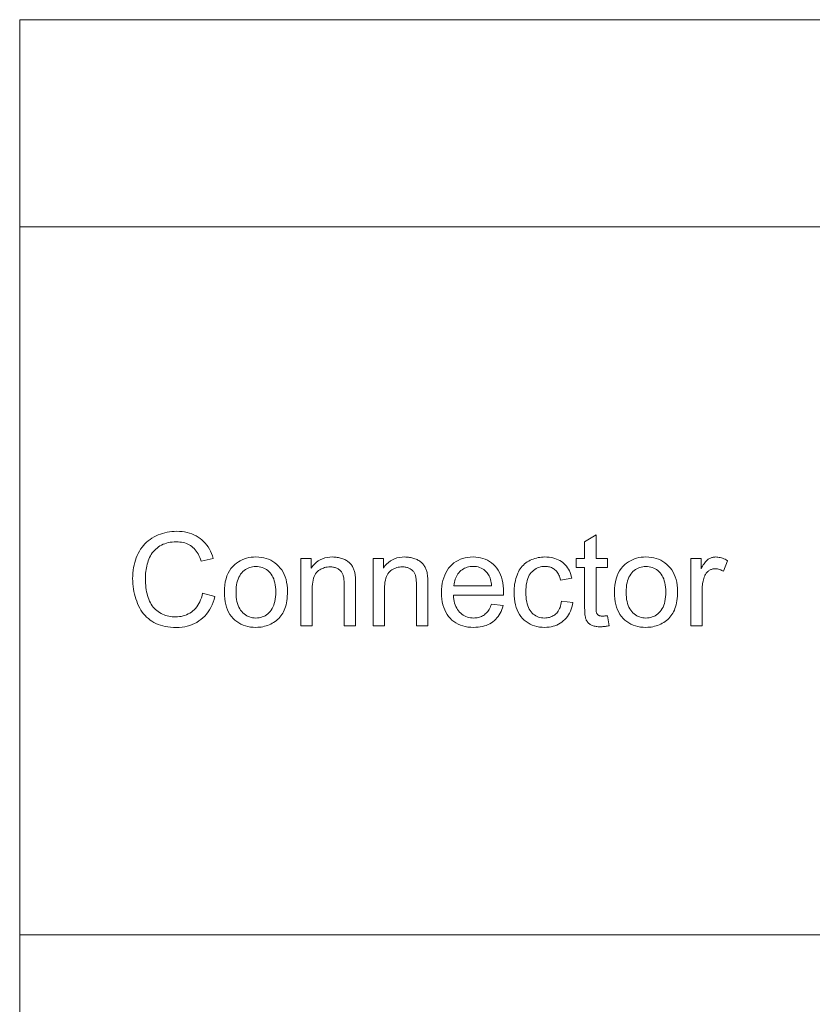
# Model space of a CAD drawing. Extents: x 0 to 841, y 0 to 594.
# Tile 59 of 88: x 741 to 754, y 390 to 406. Entities that reach past the tile are written whole.
import ezdxf

# ---------------------------------------------------------------- set-up
doc = ezdxf.new("R2010")
doc.units = 0

msp = doc.modelspace()

# ---------------------------------------------------------------- linework, layer by layer
at = {"color": 7, "lineweight": 13}
for p, q in [((741.358, 406.093), (820.484, 406.093)), ((741.358, 406.093), (741.358, 357.527)), ((741.358, 402.752), (820.484, 402.752)), ((741.358, 391.329), (820.484, 391.329))]:
    msp.add_line(p, q, dxfattribs=at)
for points in [[(744.308, 396.84), (744.507, 396.79), (744.493, 396.742), (744.478, 396.697), (744.46, 396.654), (744.441, 396.613), (744.419, 396.575), (744.396, 396.539), (744.37, 396.505), (744.343, 396.473), (744.313, 396.444), (744.282, 396.417), (744.249, 396.393), (744.214, 396.371), (744.178, 396.352), (744.141, 396.335), (744.102, 396.321), (744.061, 396.309), (744.02, 396.3), (743.976, 396.294), (743.932, 396.29), (743.885, 396.289), (743.838, 396.29), (743.792, 396.293), (743.748, 396.298), (743.706, 396.305), (743.666, 396.314), (743.627, 396.324), (743.59, 396.337), (743.555, 396.352), (743.522, 396.369), (743.491, 396.388), (743.461, 396.408), (743.433, 396.431), (743.406, 396.455), (743.381, 396.481), (743.357, 396.508), (743.335, 396.538), (743.314, 396.569), (743.294, 396.602), (743.276, 396.637), (743.26, 396.674), (743.245, 396.711), (743.231, 396.75), (743.219, 396.788), (743.209, 396.828), (743.2, 396.868), (743.193, 396.908), (743.188, 396.949), (743.184, 396.991), (743.181, 397.033), (743.18, 397.076), (743.181, 397.122), (743.184, 397.167), (743.189, 397.211), (743.195, 397.254), (743.203, 397.295), (743.213, 397.335), (743.224, 397.374), (743.238, 397.412), (743.253, 397.449), (743.27, 397.484), (743.289, 397.519), (743.309, 397.551), (743.331, 397.582), (743.354, 397.611), (743.378, 397.638), (743.405, 397.664), (743.432, 397.688), (743.462, 397.71), (743.492, 397.731), (743.525, 397.749), (743.558, 397.767), (743.592, 397.782), (743.627, 397.796), (743.662, 397.807), (743.698, 397.817), (743.735, 397.826), (743.772, 397.832), (743.81, 397.836), (743.849, 397.839), (743.889, 397.84), (743.933, 397.839), (743.976, 397.835), (744.017, 397.83), (744.057, 397.822), (744.096, 397.811), (744.133, 397.799), (744.169, 397.784), (744.203, 397.767), (744.236, 397.747), (744.267, 397.725), (744.297, 397.702), (744.325, 397.676), (744.351, 397.648), (744.375, 397.619), (744.397, 397.588), (744.418, 397.554), (744.436, 397.519), (744.453, 397.482), (744.468, 397.444), (744.481, 397.403), (744.286, 397.357), (744.275, 397.389), (744.263, 397.419), (744.25, 397.447), (744.236, 397.474), (744.222, 397.499), (744.206, 397.521), (744.189, 397.543), (744.172, 397.562), (744.153, 397.58), (744.134, 397.595), (744.114, 397.61), (744.092, 397.622), (744.07, 397.634), (744.047, 397.643), (744.022, 397.652), (743.997, 397.658), (743.97, 397.663), (743.943, 397.667), (743.914, 397.669), (743.884, 397.67), (743.85, 397.669), (743.818, 397.667), (743.786, 397.663), (743.755, 397.657), (743.726, 397.649), (743.697, 397.64), (743.67, 397.63), (743.644, 397.617), (743.619, 397.603), (743.595, 397.587), (743.573, 397.57), (743.552, 397.552), (743.532, 397.532), (743.514, 397.512), (743.497, 397.49), (743.481, 397.467), (743.467, 397.443), (743.454, 397.418), (743.442, 397.392), (743.432, 397.365), (743.423, 397.337), (743.415, 397.309), (743.408, 397.28), (743.402, 397.252), (743.397, 397.223), (743.393, 397.194), (743.389, 397.165), (743.387, 397.136), (743.386, 397.106), (743.385, 397.077), (743.386, 397.039), (743.387, 397.002), (743.39, 396.966), (743.394, 396.931), (743.399, 396.898), (743.405, 396.865), (743.412, 396.833), (743.421, 396.802), (743.43, 396.772), (743.441, 396.743), (743.453, 396.715), (743.466, 396.688), (743.48, 396.664), (743.495, 396.64), (743.512, 396.618), (743.53, 396.597), (743.549, 396.578), (743.57, 396.56), (743.591, 396.544), (743.614, 396.529), (743.638, 396.516), (743.662, 396.504), (743.687, 396.493), (743.712, 396.484), (743.737, 396.476), (743.763, 396.47), (743.789, 396.465), (743.815, 396.462), (743.842, 396.459), (743.869, 396.459), (743.902, 396.46), (743.934, 396.463), (743.965, 396.467), (743.994, 396.474), (744.023, 396.483), (744.051, 396.493), (744.078, 396.506), (744.103, 396.52), (744.128, 396.537), (744.151, 396.555), (744.174, 396.575), (744.195, 396.597), (744.214, 396.621), (744.232, 396.647), (744.248, 396.674), (744.263, 396.704), (744.277, 396.735), (744.289, 396.768), (744.299, 396.803)], [(750.839, 396.479), (750.866, 396.316), (750.85, 396.313), (750.835, 396.311), (750.82, 396.308), (750.806, 396.306), (750.792, 396.304), (750.778, 396.303), (750.765, 396.302), (750.752, 396.301), (750.739, 396.3), (750.727, 396.3), (750.707, 396.3), (750.688, 396.301), (750.67, 396.303), (750.654, 396.305), (750.638, 396.308), (750.622, 396.312), (750.608, 396.316), (750.595, 396.32), (750.583, 396.326), (750.571, 396.332), (750.56, 396.338), (750.55, 396.345), (750.541, 396.353), (750.532, 396.36), (750.524, 396.369), (750.516, 396.377), (750.51, 396.386), (750.504, 396.395), (750.498, 396.405), (750.493, 396.415), (750.489, 396.427), (750.485, 396.44), (750.482, 396.457), (750.479, 396.475), (750.476, 396.495), (750.474, 396.518), (750.473, 396.543), (750.472, 396.571), (750.471, 396.601), (750.471, 396.633), (750.471, 397.258), (750.336, 397.258), (750.336, 397.401), (750.471, 397.401), (750.471, 397.67), (750.654, 397.781), (750.654, 397.401), (750.839, 397.401), (750.839, 397.258), (750.654, 397.258), (750.654, 396.622), (750.654, 396.607), (750.654, 396.593), (750.655, 396.58), (750.655, 396.568), (750.656, 396.558), (750.657, 396.548), (750.659, 396.54), (750.66, 396.532), (750.662, 396.526), (750.664, 396.521), (750.666, 396.517), (750.668, 396.513), (750.671, 396.508), (750.673, 396.505), (750.676, 396.501), (750.68, 396.497), (750.683, 396.494), (750.687, 396.491), (750.691, 396.488), (750.695, 396.485), (750.7, 396.483), (750.705, 396.481), (750.71, 396.479), (750.716, 396.477), (750.722, 396.475), (750.729, 396.474), (750.735, 396.473), (750.743, 396.473), (750.75, 396.472), (750.758, 396.472), (750.765, 396.472), (750.771, 396.472), (750.778, 396.473), (750.786, 396.473), (750.794, 396.474), (750.802, 396.475), (750.811, 396.476), (750.82, 396.477), (750.829, 396.478)], [(744.659, 396.858), (744.661, 396.917), (744.666, 396.972), (744.674, 397.025), (744.686, 397.074), (744.701, 397.12), (744.719, 397.164), (744.741, 397.204), (744.766, 397.241), (744.795, 397.274), (744.827, 397.305), (744.855, 397.328), (744.885, 397.348), (744.916, 397.366), (744.949, 397.382), (744.982, 397.395), (745.017, 397.406), (745.053, 397.415), (745.09, 397.421), (745.129, 397.424), (745.169, 397.426), (745.213, 397.424), (745.255, 397.42), (745.296, 397.412), (745.335, 397.402), (745.372, 397.389), (745.408, 397.373), (745.442, 397.354), (745.475, 397.332), (745.506, 397.307), (745.535, 397.279), (745.562, 397.248), (745.586, 397.216), (745.607, 397.181), (745.626, 397.143), (745.641, 397.104), (745.654, 397.062), (745.664, 397.018), (745.671, 396.972), (745.676, 396.924), (745.677, 396.873), (745.676, 396.832), (745.675, 396.793), (745.671, 396.755), (745.667, 396.72), (745.661, 396.686), (745.654, 396.654), (745.646, 396.623), (745.637, 396.595), (745.626, 396.568), (745.614, 396.543), (745.601, 396.52), (745.587, 396.497), (745.571, 396.476), (745.555, 396.456), (745.537, 396.436), (745.518, 396.418), (745.498, 396.401), (745.477, 396.385), (745.454, 396.37), (745.431, 396.356), (745.407, 396.344), (745.382, 396.332), (745.357, 396.322), (745.331, 396.314), (745.305, 396.307), (745.279, 396.301), (745.252, 396.296), (745.225, 396.293), (745.197, 396.291), (745.169, 396.29), (745.124, 396.291), (745.081, 396.296), (745.039, 396.303), (745, 396.313), (744.962, 396.326), (744.926, 396.343), (744.892, 396.362), (744.859, 396.384), (744.829, 396.408), (744.8, 396.436), (744.773, 396.467), (744.749, 396.5), (744.728, 396.536), (744.71, 396.574), (744.694, 396.615), (744.682, 396.658), (744.672, 396.704), (744.665, 396.753), (744.66, 396.804)], [(745.893, 396.314), (745.893, 397.401), (746.059, 397.401), (746.059, 397.247), (746.084, 397.281), (746.111, 397.311), (746.14, 397.338), (746.172, 397.361), (746.205, 397.381), (746.241, 397.397), (746.278, 397.41), (746.318, 397.418), (746.36, 397.424), (746.405, 397.426), (746.424, 397.425), (746.443, 397.424), (746.462, 397.422), (746.481, 397.42), (746.499, 397.417), (746.517, 397.413), (746.534, 397.408), (746.552, 397.403), (746.569, 397.397), (746.585, 397.39), (746.601, 397.383), (746.616, 397.375), (746.631, 397.367), (746.644, 397.359), (746.657, 397.35), (746.669, 397.34), (746.68, 397.33), (746.69, 397.32), (746.7, 397.309), (746.708, 397.298), (746.716, 397.286), (746.724, 397.274), (746.731, 397.261), (746.737, 397.248), (746.743, 397.235), (746.749, 397.221), (746.754, 397.207), (746.758, 397.192), (746.762, 397.177), (746.766, 397.162), (746.768, 397.151), (746.769, 397.138), (746.771, 397.124), (746.772, 397.108), (746.773, 397.091), (746.774, 397.073), (746.775, 397.052), (746.776, 397.031), (746.776, 397.007), (746.776, 396.983), (746.776, 396.314), (746.592, 396.314), (746.592, 396.975), (746.592, 396.997), (746.591, 397.018), (746.59, 397.038), (746.588, 397.056), (746.586, 397.074), (746.584, 397.09), (746.581, 397.105), (746.578, 397.119), (746.574, 397.132), (746.57, 397.144), (746.566, 397.155), (746.56, 397.165), (746.554, 397.175), (746.548, 397.185), (746.541, 397.194), (746.533, 397.203), (746.524, 397.211), (746.515, 397.219), (746.505, 397.226), (746.494, 397.233), (746.483, 397.239), (746.471, 397.245), (746.46, 397.25), (746.447, 397.254), (746.435, 397.258), (746.422, 397.261), (746.408, 397.263), (746.394, 397.265), (746.38, 397.266), (746.366, 397.266), (746.342, 397.265), (746.32, 397.263), (746.298, 397.259), (746.277, 397.254), (746.256, 397.247), (746.236, 397.239), (746.217, 397.229), (746.198, 397.218), (746.18, 397.206), (746.163, 397.191), (746.146, 397.175), (746.132, 397.156), (746.119, 397.134), (746.108, 397.11), (746.099, 397.083), (746.091, 397.053), (746.085, 397.021), (746.081, 396.986), (746.078, 396.948), (746.077, 396.908), (746.077, 396.314)], [(747.058, 396.314), (747.058, 397.401), (747.224, 397.401), (747.224, 397.247), (747.249, 397.281), (747.276, 397.311), (747.306, 397.338), (747.337, 397.361), (747.37, 397.381), (747.406, 397.397), (747.444, 397.41), (747.484, 397.418), (747.526, 397.424), (747.57, 397.426), (747.589, 397.425), (747.609, 397.424), (747.628, 397.422), (747.646, 397.42), (747.664, 397.417), (747.682, 397.413), (747.7, 397.408), (747.717, 397.403), (747.734, 397.397), (747.751, 397.39), (747.767, 397.383), (747.782, 397.375), (747.796, 397.367), (747.81, 397.359), (747.823, 397.35), (747.834, 397.34), (747.846, 397.33), (747.856, 397.32), (747.865, 397.309), (747.874, 397.298), (747.882, 397.286), (747.889, 397.274), (747.896, 397.261), (747.903, 397.248), (747.909, 397.235), (747.914, 397.221), (747.919, 397.207), (747.924, 397.192), (747.928, 397.177), (747.931, 397.162), (747.933, 397.151), (747.935, 397.138), (747.936, 397.124), (747.938, 397.108), (747.939, 397.091), (747.94, 397.073), (747.94, 397.052), (747.941, 397.031), (747.941, 397.007), (747.941, 396.983), (747.941, 396.314), (747.757, 396.314), (747.757, 396.975), (747.757, 396.997), (747.756, 397.018), (747.755, 397.038), (747.754, 397.056), (747.752, 397.074), (747.749, 397.09), (747.747, 397.105), (747.743, 397.119), (747.74, 397.132), (747.736, 397.144), (747.731, 397.155), (747.726, 397.165), (747.72, 397.175), (747.713, 397.185), (747.706, 397.194), (747.698, 397.203), (747.689, 397.211), (747.68, 397.219), (747.67, 397.226), (747.659, 397.233), (747.648, 397.239), (747.637, 397.245), (747.625, 397.25), (747.613, 397.254), (747.6, 397.258), (747.587, 397.261), (747.574, 397.263), (747.56, 397.265), (747.546, 397.266), (747.531, 397.266), (747.508, 397.265), (747.485, 397.263), (747.463, 397.259), (747.442, 397.254), (747.422, 397.247), (747.401, 397.239), (747.382, 397.229), (747.363, 397.218), (747.345, 397.206), (747.328, 397.191), (747.312, 397.175), (747.297, 397.156), (747.284, 397.134), (747.273, 397.11), (747.264, 397.083), (747.256, 397.053), (747.25, 397.021), (747.246, 396.986), (747.243, 396.948), (747.243, 396.908), (747.243, 396.314)], [(748.968, 396.664), (749.158, 396.641), (749.148, 396.608), (749.137, 396.577), (749.124, 396.548), (749.11, 396.519), (749.094, 396.493), (749.076, 396.468), (749.057, 396.444), (749.037, 396.422), (749.015, 396.401), (748.991, 396.382), (748.966, 396.365), (748.94, 396.349), (748.912, 396.335), (748.883, 396.323), (748.853, 396.313), (748.821, 396.305), (748.788, 396.298), (748.753, 396.294), (748.717, 396.291), (748.68, 396.29), (748.633, 396.291), (748.589, 396.296), (748.546, 396.303), (748.505, 396.313), (748.466, 396.327), (748.43, 396.343), (748.395, 396.362), (748.362, 396.384), (748.331, 396.409), (748.302, 396.437), (748.276, 396.467), (748.252, 396.5), (748.231, 396.535), (748.213, 396.573), (748.197, 396.613), (748.185, 396.655), (748.175, 396.7), (748.168, 396.747), (748.164, 396.797), (748.162, 396.849), (748.164, 396.902), (748.168, 396.953), (748.175, 397.002), (748.185, 397.048), (748.198, 397.092), (748.213, 397.133), (748.232, 397.172), (748.253, 397.209), (748.277, 397.243), (748.304, 397.274), (748.333, 397.303), (748.363, 397.329), (748.396, 397.351), (748.43, 397.371), (748.466, 397.388), (748.503, 397.401), (748.542, 397.412), (748.583, 397.42), (748.626, 397.424), (748.67, 397.426), (748.713, 397.424), (748.754, 397.42), (748.793, 397.412), (748.831, 397.402), (748.868, 397.389), (748.903, 397.372), (748.936, 397.353), (748.968, 397.331), (748.998, 397.305), (749.026, 397.277), (749.052, 397.246), (749.076, 397.213), (749.096, 397.177), (749.114, 397.139), (749.13, 397.099), (749.142, 397.056), (749.152, 397.01), (749.159, 396.963), (749.163, 396.912), (749.164, 396.86), (749.164, 396.856), (749.164, 396.853), (749.164, 396.849), (749.164, 396.844), (749.164, 396.839), (749.164, 396.834), (749.164, 396.829), (749.163, 396.823), (749.163, 396.817), (749.163, 396.811), (748.353, 396.811), (748.356, 396.776), (748.36, 396.742), (748.366, 396.711), (748.374, 396.681), (748.383, 396.653), (748.394, 396.626), (748.407, 396.601), (748.421, 396.578), (748.437, 396.556), (748.454, 396.536), (748.473, 396.518), (748.492, 396.502), (748.513, 396.488), (748.534, 396.476), (748.556, 396.465), (748.579, 396.457), (748.604, 396.45), (748.629, 396.445), (748.654, 396.442), (748.681, 396.441), (748.701, 396.442), (748.721, 396.443), (748.739, 396.446), (748.757, 396.45), (748.775, 396.455), (748.792, 396.46), (748.808, 396.467), (748.824, 396.475), (748.839, 396.484), (748.854, 396.495), (748.868, 396.506), (748.882, 396.518), (748.894, 396.532), (748.907, 396.547), (748.918, 396.564), (748.929, 396.581), (748.94, 396.6), (748.95, 396.62), (748.959, 396.642)], [(750.098, 396.712), (750.279, 396.689), (750.273, 396.652), (750.264, 396.617), (750.253, 396.584), (750.241, 396.552), (750.227, 396.522), (750.21, 396.494), (750.192, 396.467), (750.173, 396.441), (750.151, 396.418), (750.127, 396.396), (750.102, 396.376), (750.076, 396.358), (750.049, 396.342), (750.021, 396.328), (749.991, 396.316), (749.961, 396.307), (749.929, 396.299), (749.896, 396.294), (749.862, 396.291), (749.827, 396.29), (749.783, 396.291), (749.741, 396.296), (749.701, 396.303), (749.663, 396.313), (749.626, 396.326), (749.591, 396.342), (749.558, 396.361), (749.526, 396.383), (749.497, 396.408), (749.469, 396.436), (749.443, 396.466), (749.42, 396.499), (749.399, 396.535), (749.382, 396.573), (749.367, 396.613), (749.355, 396.656), (749.345, 396.702), (749.338, 396.75), (749.334, 396.801), (749.333, 396.854), (749.333, 396.888), (749.335, 396.922), (749.338, 396.955), (749.342, 396.987), (749.348, 397.019), (749.354, 397.049), (749.362, 397.078), (749.37, 397.107), (749.38, 397.135), (749.391, 397.162), (749.404, 397.187), (749.417, 397.212), (749.432, 397.235), (749.448, 397.257), (749.465, 397.277), (749.483, 397.296), (749.503, 397.314), (749.524, 397.331), (749.546, 397.346), (749.569, 397.36), (749.593, 397.372), (749.617, 397.383), (749.642, 397.393), (749.667, 397.402), (749.693, 397.409), (749.719, 397.415), (749.746, 397.42), (749.773, 397.423), (749.8, 397.425), (749.828, 397.426), (749.863, 397.425), (749.896, 397.422), (749.929, 397.418), (749.959, 397.411), (749.989, 397.403), (750.017, 397.393), (750.044, 397.382), (750.07, 397.368), (750.095, 397.353), (750.118, 397.336), (750.139, 397.317), (750.159, 397.297), (750.178, 397.276), (750.195, 397.252), (750.21, 397.228), (750.224, 397.202), (750.236, 397.174), (750.246, 397.145), (750.255, 397.114), (750.262, 397.082), (750.083, 397.054), (750.077, 397.076), (750.071, 397.096), (750.064, 397.115), (750.056, 397.133), (750.047, 397.15), (750.038, 397.166), (750.028, 397.181), (750.017, 397.195), (750.005, 397.207), (749.992, 397.219), (749.979, 397.229), (749.965, 397.239), (749.951, 397.247), (749.936, 397.254), (749.921, 397.26), (749.905, 397.265), (749.888, 397.269), (749.871, 397.272), (749.853, 397.274), (749.835, 397.274), (749.808, 397.273), (749.782, 397.27), (749.757, 397.265), (749.732, 397.258), (749.709, 397.249), (749.687, 397.238), (749.666, 397.225), (749.646, 397.21), (749.627, 397.193), (749.609, 397.174), (749.593, 397.153), (749.578, 397.13), (749.565, 397.104), (749.554, 397.076), (749.544, 397.046), (749.536, 397.013), (749.53, 396.978), (749.526, 396.94), (749.523, 396.901), (749.522, 396.859), (749.523, 396.816), (749.526, 396.776), (749.53, 396.738), (749.536, 396.703), (749.543, 396.67), (749.552, 396.639), (749.563, 396.611), (749.576, 396.585), (749.59, 396.562), (749.606, 396.541), (749.623, 396.522), (749.642, 396.505), (749.661, 396.49), (749.681, 396.477), (749.703, 396.466), (749.725, 396.457), (749.749, 396.45), (749.773, 396.445), (749.799, 396.442), (749.825, 396.441), (749.846, 396.442), (749.867, 396.444), (749.887, 396.447), (749.906, 396.452), (749.925, 396.458), (749.942, 396.465), (749.959, 396.474), (749.976, 396.484), (749.991, 396.495), (750.006, 396.508), (750.02, 396.522), (750.033, 396.537), (750.045, 396.554), (750.056, 396.573), (750.066, 396.592), (750.074, 396.613), (750.082, 396.636), (750.088, 396.66), (750.094, 396.686)], [(750.951, 396.858), (750.952, 396.917), (750.957, 396.972), (750.966, 397.025), (750.977, 397.074), (750.993, 397.12), (751.011, 397.164), (751.033, 397.204), (751.058, 397.241), (751.087, 397.274), (751.118, 397.305), (751.147, 397.328), (751.177, 397.348), (751.208, 397.366), (751.24, 397.382), (751.274, 397.395), (751.309, 397.406), (751.345, 397.415), (751.382, 397.421), (751.42, 397.424), (751.46, 397.426), (751.504, 397.424), (751.547, 397.42), (751.587, 397.412), (751.626, 397.402), (751.664, 397.389), (751.7, 397.373), (751.734, 397.354), (751.766, 397.332), (751.797, 397.307), (751.826, 397.279), (751.853, 397.248), (751.878, 397.216), (751.899, 397.181), (751.917, 397.143), (751.933, 397.104), (751.946, 397.062), (751.956, 397.018), (751.963, 396.972), (751.967, 396.924), (751.969, 396.873), (751.968, 396.832), (751.966, 396.793), (751.963, 396.755), (751.959, 396.72), (751.953, 396.686), (751.946, 396.654), (751.938, 396.623), (751.928, 396.595), (751.918, 396.568), (751.906, 396.543), (751.893, 396.52), (751.878, 396.497), (751.863, 396.476), (751.846, 396.456), (751.828, 396.436), (751.81, 396.418), (751.79, 396.401), (751.768, 396.385), (751.746, 396.37), (751.723, 396.356), (751.698, 396.344), (751.674, 396.332), (751.648, 396.322), (751.623, 396.314), (751.597, 396.307), (751.57, 396.301), (751.544, 396.296), (751.516, 396.293), (751.488, 396.291), (751.46, 396.29), (751.415, 396.291), (751.372, 396.296), (751.331, 396.303), (751.292, 396.313), (751.254, 396.326), (751.218, 396.343), (751.184, 396.362), (751.151, 396.384), (751.12, 396.408), (751.091, 396.436), (751.065, 396.467), (751.041, 396.5), (751.02, 396.536), (751.001, 396.574), (750.986, 396.615), (750.973, 396.658), (750.963, 396.704), (750.956, 396.753), (750.952, 396.804)], [(752.182, 396.314), (752.182, 397.401), (752.348, 397.401), (752.348, 397.236), (752.361, 397.259), (752.373, 397.279), (752.385, 397.299), (752.397, 397.316), (752.409, 397.332), (752.421, 397.347), (752.432, 397.36), (752.444, 397.371), (752.455, 397.381), (752.465, 397.389), (752.476, 397.396), (752.487, 397.402), (752.499, 397.408), (752.51, 397.412), (752.522, 397.416), (752.534, 397.42), (752.546, 397.422), (752.558, 397.424), (752.571, 397.425), (752.584, 397.426), (752.602, 397.425), (752.621, 397.423), (752.64, 397.42), (752.659, 397.416), (752.677, 397.411), (752.696, 397.404), (752.715, 397.397), (752.735, 397.388), (752.754, 397.378), (752.773, 397.366), (752.709, 397.195), (752.696, 397.203), (752.682, 397.21), (752.669, 397.216), (752.655, 397.221), (752.642, 397.225), (752.628, 397.229), (752.615, 397.232), (752.601, 397.234), (752.588, 397.235), (752.574, 397.235), (752.562, 397.235), (752.551, 397.234), (752.539, 397.232), (752.528, 397.23), (752.517, 397.226), (752.506, 397.222), (752.496, 397.218), (752.486, 397.212), (752.476, 397.206), (752.466, 397.199), (752.457, 397.191), (752.448, 397.183), (752.44, 397.175), (752.432, 397.165), (752.425, 397.156), (752.418, 397.145), (752.412, 397.134), (752.407, 397.123), (752.402, 397.111), (752.397, 397.098), (752.392, 397.078), (752.386, 397.058), (752.382, 397.038), (752.378, 397.017), (752.374, 396.995), (752.372, 396.974), (752.369, 396.952), (752.368, 396.929), (752.367, 396.906), (752.367, 396.883), (752.367, 396.314)], [(744.848, 396.858), (744.849, 396.817), (744.852, 396.778), (744.856, 396.742), (744.863, 396.708), (744.871, 396.675), (744.881, 396.645), (744.893, 396.617), (744.907, 396.591), (744.922, 396.567), (744.939, 396.545), (744.958, 396.525), (744.978, 396.508), (744.998, 396.492), (745.02, 396.479), (745.042, 396.467), (745.066, 396.458), (745.09, 396.451), (745.115, 396.445), (745.141, 396.442), (745.169, 396.441), (745.195, 396.442), (745.222, 396.445), (745.247, 396.451), (745.271, 396.458), (745.294, 396.467), (745.316, 396.479), (745.338, 396.492), (745.358, 396.508), (745.378, 396.526), (745.397, 396.546), (745.414, 396.568), (745.43, 396.592), (745.443, 396.618), (745.455, 396.647), (745.465, 396.677), (745.473, 396.71), (745.48, 396.745), (745.484, 396.783), (745.487, 396.822), (745.488, 396.864), (745.487, 396.903), (745.484, 396.941), (745.48, 396.976), (745.473, 397.01), (745.465, 397.041), (745.455, 397.071), (745.443, 397.098), (745.429, 397.124), (745.414, 397.148), (745.396, 397.169), (745.377, 397.189), (745.358, 397.207), (745.337, 397.222), (745.316, 397.236), (745.294, 397.247), (745.27, 397.257), (745.246, 397.264), (745.221, 397.269), (745.195, 397.272), (745.169, 397.273), (745.141, 397.272), (745.115, 397.269), (745.09, 397.264), (745.066, 397.257), (745.042, 397.247), (745.02, 397.236), (744.998, 397.223), (744.978, 397.207), (744.958, 397.189), (744.939, 397.17), (744.922, 397.148), (744.907, 397.124), (744.893, 397.098), (744.881, 397.07), (744.871, 397.04), (744.863, 397.008), (744.856, 396.974), (744.852, 396.937), (744.849, 396.898)], [(748.363, 396.962), (748.97, 396.962), (748.967, 396.989), (748.963, 397.014), (748.958, 397.038), (748.953, 397.061), (748.946, 397.082), (748.939, 397.102), (748.93, 397.12), (748.921, 397.138), (748.911, 397.153), (748.9, 397.168), (748.882, 397.188), (748.863, 397.206), (748.843, 397.222), (748.821, 397.236), (748.799, 397.248), (748.776, 397.257), (748.751, 397.265), (748.726, 397.27), (748.699, 397.273), (748.672, 397.274), (748.647, 397.273), (748.623, 397.271), (748.599, 397.267), (748.577, 397.261), (748.555, 397.253), (748.534, 397.244), (748.514, 397.233), (748.495, 397.22), (748.476, 397.205), (748.459, 397.189), (748.442, 397.172), (748.427, 397.153), (748.414, 397.133), (748.402, 397.112), (748.391, 397.09), (748.383, 397.067), (748.375, 397.042), (748.37, 397.017), (748.366, 396.99)], [(751.14, 396.858), (751.141, 396.817), (751.144, 396.778), (751.148, 396.742), (751.154, 396.708), (751.163, 396.675), (751.173, 396.645), (751.185, 396.617), (751.198, 396.591), (751.214, 396.567), (751.231, 396.545), (751.25, 396.525), (751.269, 396.508), (751.29, 396.492), (751.311, 396.479), (751.334, 396.467), (751.357, 396.458), (751.382, 396.451), (751.407, 396.445), (751.433, 396.442), (751.46, 396.441), (751.487, 396.442), (751.513, 396.445), (751.538, 396.451), (751.562, 396.458), (751.586, 396.467), (751.608, 396.479), (751.63, 396.492), (751.65, 396.508), (751.67, 396.526), (751.688, 396.546), (751.706, 396.568), (751.721, 396.592), (751.735, 396.618), (751.747, 396.647), (751.757, 396.677), (751.765, 396.71), (751.771, 396.745), (751.776, 396.783), (751.779, 396.822), (751.779, 396.864), (751.778, 396.903), (751.776, 396.941), (751.771, 396.976), (751.765, 397.01), (751.756, 397.041), (751.746, 397.071), (751.734, 397.098), (751.721, 397.124), (751.705, 397.148), (751.688, 397.169), (751.669, 397.189), (751.649, 397.207), (751.629, 397.222), (751.607, 397.236), (751.585, 397.247), (751.562, 397.257), (751.538, 397.264), (751.513, 397.269), (751.487, 397.272), (751.46, 397.273), (751.433, 397.272), (751.407, 397.269), (751.382, 397.264), (751.357, 397.257), (751.334, 397.247), (751.311, 397.236), (751.29, 397.223), (751.269, 397.207), (751.25, 397.189), (751.231, 397.17), (751.214, 397.148), (751.198, 397.124), (751.185, 397.098), (751.173, 397.07), (751.163, 397.04), (751.154, 397.008), (751.148, 396.974), (751.144, 396.937), (751.141, 396.898)]]:
    msp.add_lwpolyline(points, close=True, dxfattribs=at)

doc.saveas('drawing.dxf')
